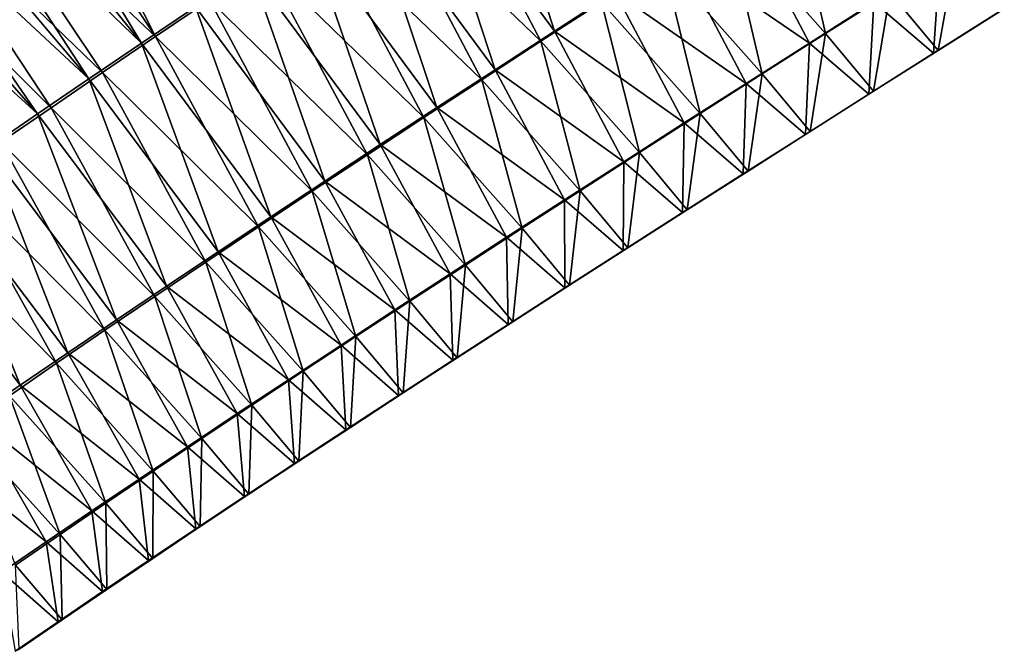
# Model space of a CAD drawing. Header units: metres. Extents: x -42 to 163, y -93 to 90.
# Tile 168 of 232: x 74.11 to 77.51, y 29.81 to 31.99. Entities that reach past the tile are written whole.
import ezdxf

# ---------------------------------------------------------------- set-up
doc = ezdxf.new("R2010")
doc.units = ezdxf.units.M
doc.layers.add('solid_500770_SW0001', color=7, linetype='CONTINUOUS')

msp = doc.modelspace()

# ---------------------------------------------------------------- linework, layer by layer
at = {"layer": 'solid_500770_SW0001'}
for points in [[(74.04203, 32.73312, -8.962236), (74.137894, 32.79932, -8.959602), (74.578537, 31.927647, -7.117448)], [(74.137894, 32.79932, -8.959602), (74.765175, 32.053623, -7.114285), (74.578537, 31.927647, -7.117448)], [(73.859375, 32.606327, -8.966821), (74.04203, 32.73312, -8.962236), (74.578537, 31.927647, -7.117448)], [(74.531082, 31.90444, 7.134716), (74.02861, 32.730434, 8.971768), (73.923843, 32.658211, 8.975033)], [(74.531082, 31.90444, 7.134716), (74.717339, 32.029732, 7.130519), (74.02861, 32.730434, 8.971768)], [(75.954407, 31.946264, 5.156507), (75.716011, 32.690483, 7.100407), (75.507256, 32.553802, 7.107891)], [(75.954407, 31.946264, 5.156507), (76.163589, 32.081421, 5.151429), (75.716011, 32.690483, 7.100407)], [(74.531082, 31.90444, 7.134716), (73.923843, 32.658211, 8.975033), (73.822273, 32.587948, 8.978078)], [(73.688225, 32.486637, -8.970509), (73.859375, 32.606327, -8.966821), (74.396385, 31.803902, -7.119984)], [(73.859375, 32.606327, -8.966821), (74.578537, 31.927647, -7.117448), (74.396385, 31.803902, -7.119984)], [(74.349297, 31.781456, 7.138474), (73.822273, 32.587948, 8.978078), (73.723808, 32.519604, 8.980915)], [(74.349297, 31.781456, 7.138474), (74.531082, 31.90444, 7.134716), (73.822273, 32.587948, 8.978078)], [(75.352089, 32.444893, -7.100466), (75.556747, 32.579746, -7.09423), (75.908333, 31.911617, -5.144757)], [(75.556747, 32.579746, -7.09423), (76.116951, 32.046734, -5.140374), (75.908333, 31.911617, -5.144757)], [(75.749756, 31.81348, 5.161015), (75.507256, 32.553802, 7.107891), (75.303017, 32.419373, 7.114571)], [(75.749756, 31.81348, 5.161015), (75.954407, 31.946264, 5.156507), (75.507256, 32.553802, 7.107891)], [(74.349297, 31.781456, 7.138474), (73.723808, 32.519604, 8.980915), (73.628426, 32.453144, 8.983515)], [(73.527275, 32.373291, -8.973491), (73.688225, 32.486637, -8.970509), (74.218719, 31.682396, -7.121949)], [(73.688225, 32.486637, -8.970509), (74.396385, 31.803902, -7.119984), (74.218719, 31.682396, -7.121949)], [(76.547859, 32.324055, -5.129457), (76.770142, 32.46627, -5.122841), (76.889893, 31.937786, -3.106174)], [(76.770142, 32.46627, -5.122841), (77.112816, 32.079327, -3.102324), (76.889893, 31.937786, -3.106174)], [(74.171974, 31.660795, 7.141867), (73.628426, 32.453144, 8.983515), (73.535934, 32.388493, 8.98595)], [(74.171974, 31.660795, 7.141867), (74.349297, 31.781456, 7.138474), (73.628426, 32.453144, 8.983515)], [(75.151947, 32.312252, -7.10585), (75.352089, 32.444893, -7.100466), (75.7043, 31.778862, -5.148477)], [(75.352089, 32.444893, -7.100466), (75.908333, 31.911617, -5.144757), (75.7043, 31.778862, -5.148477)], [(75.549637, 31.683075, 5.16501), (75.303017, 32.419373, 7.114571), (75.103294, 32.287212, 7.12052)], [(75.549637, 31.683075, 5.16501), (75.749756, 31.81348, 5.161015), (75.303017, 32.419373, 7.114571)], [(74.171974, 31.660795, 7.141867), (73.535934, 32.388493, 8.98595), (73.446198, 32.325581, 8.988272)], [(73.527275, 32.373291, -8.973491), (74.218719, 31.682396, -7.121949), (74.04554, 31.56312, -7.123377)], [(76.833984, 31.904818, 3.118798), (76.595543, 32.358856, 5.139335), (76.377304, 32.218952, 5.145724)], [(76.833984, 31.904818, 3.118798), (77.056442, 32.046078, 3.114687), (76.595543, 32.358856, 5.139335)], [(73.999107, 31.542461, 7.144964), (74.171974, 31.660795, 7.141867), (73.446198, 32.325581, 8.988272)], [(74.956306, 32.181828, -7.110437), (75.151947, 32.312252, -7.10585), (75.504837, 31.648462, -5.151573)], [(75.151947, 32.312252, -7.10585), (75.7043, 31.778862, -5.148477), (75.504837, 31.648462, -5.151573)], [(76.330124, 32.184212, -5.135287), (76.547859, 32.324055, -5.129457), (76.671471, 31.798712, -3.109533)], [(76.547859, 32.324055, -5.129457), (76.889893, 31.937786, -3.106174), (76.671471, 31.798712, -3.109533)], [(75.354057, 31.555048, 5.16855), (75.103294, 32.287212, 7.12052), (74.908066, 32.15733, 7.125812)], [(75.354057, 31.555048, 5.16855), (75.549637, 31.683075, 5.16501), (75.103294, 32.287212, 7.12052)], [(76.616066, 31.766041, 3.122474), (76.377304, 32.218952, 5.145724), (76.163589, 32.081421, 5.151429)], [(76.616066, 31.766041, 3.122474), (76.833984, 31.904818, 3.118798), (76.377304, 32.218952, 5.145724)], [(77.112816, 32.079327, -3.102324), (77.340225, 32.223339, -3.097962), (77.278572, 31.880033, -1.035482)], [(77.340225, 32.223339, -3.097962), (77.506233, 32.023735, -1.034149), (77.278572, 31.880033, -1.035482)], [(74.765175, 32.053623, -7.114285), (74.956306, 32.181828, -7.110437), (75.309959, 31.520418, -5.154088)], [(74.956306, 32.181828, -7.110437), (75.504837, 31.648462, -5.151573), (75.309959, 31.520418, -5.154088)], [(76.116951, 32.046734, -5.140374), (76.330124, 32.184212, -5.135287), (76.457581, 31.662096, -3.112424)], [(76.330124, 32.184212, -5.135287), (76.671471, 31.798712, -3.109533), (76.457581, 31.662096, -3.112424)], [(77.26165, 31.87018, 1.047026), (77.283417, 32.189831, 3.110104), (77.056442, 32.046078, 3.114687)], [(77.26165, 31.87018, 1.047026), (77.489189, 32.013798, 1.045371), (77.283417, 32.189831, 3.110104)], [(75.163025, 31.429398, 5.171693), (74.908066, 32.15733, 7.125812), (74.717339, 32.029732, 7.130519)], [(75.163025, 31.429398, 5.171693), (75.354057, 31.555048, 5.16855), (74.908066, 32.15733, 7.125812)], [(76.402687, 31.629745, 3.125756), (76.163589, 32.081421, 5.151429), (75.954407, 31.946264, 5.156507)], [(76.402687, 31.629745, 3.125756), (76.616066, 31.766041, 3.122474), (76.163589, 32.081421, 5.151429)], [(76.889893, 31.937786, -3.106174), (77.112816, 32.079327, -3.102324), (77.055374, 31.738857, -1.036632)], [(77.112816, 32.079327, -3.102324), (77.278572, 31.880033, -1.035482), (77.055374, 31.738857, -1.036632)], [(74.97654, 31.306129, 5.174494), (74.717339, 32.029732, 7.130519), (74.531082, 31.90444, 7.134716)], [(74.578537, 31.927647, -7.117448), (74.765175, 32.053623, -7.114285), (75.119682, 31.394726, -5.15606)], [(74.97654, 31.306129, 5.174494), (75.163025, 31.429398, 5.171693), (74.717339, 32.029732, 7.130519)], [(74.765175, 32.053623, -7.114285), (75.309959, 31.520418, -5.154088), (75.119682, 31.394726, -5.15606)], [(75.908333, 31.911617, -5.144757), (76.116951, 32.046734, -5.140374), (76.248222, 31.527927, -3.114867)], [(76.116951, 32.046734, -5.140374), (76.457581, 31.662096, -3.112424), (76.248222, 31.527927, -3.114867)], [(77.038589, 31.729094, 1.04853), (77.056442, 32.046078, 3.114687), (76.833984, 31.904818, 3.118798)], [(77.038589, 31.729094, 1.04853), (77.26165, 31.87018, 1.047026), (77.056442, 32.046078, 3.114687)], [(77.278572, 31.880033, -1.035482), (77.506233, 32.023735, -1.034149), (77.489189, 32.013798, 1.045371)], [(77.278572, 31.880033, -1.035482), (77.489189, 32.013798, 1.045371), (77.26165, 31.87018, 1.047026)], [(74.396385, 31.803902, -7.119984), (74.578537, 31.927647, -7.117448), (74.933998, 31.271381, -5.157531)], [(74.578537, 31.927647, -7.117448), (75.119682, 31.394726, -5.15606), (74.933998, 31.271381, -5.157531)], [(76.193871, 31.495924, 3.128683), (75.954407, 31.946264, 5.156507), (75.749756, 31.81348, 5.161015)], [(76.193871, 31.495924, 3.128683), (76.402687, 31.629745, 3.125756), (75.954407, 31.946264, 5.156507)], [(76.671471, 31.798712, -3.109533), (76.889893, 31.937786, -3.106174), (76.836662, 31.600201, -1.037602)], [(76.889893, 31.937786, -3.106174), (77.055374, 31.738857, -1.036632), (76.836662, 31.600201, -1.037602)], [(74.794609, 31.185244, 5.177012), (74.531082, 31.90444, 7.134716), (74.349297, 31.781456, 7.138474)], [(74.794609, 31.185244, 5.177012), (74.97654, 31.306129, 5.174494), (74.531082, 31.90444, 7.134716)], [(75.7043, 31.778862, -5.148477), (75.908333, 31.911617, -5.144757), (76.043419, 31.396198, -3.116884)], [(75.908333, 31.911617, -5.144757), (76.248222, 31.527927, -3.114867), (76.043419, 31.396198, -3.116884)], [(76.820023, 31.590528, 1.049902), (76.833984, 31.904818, 3.118798), (76.616066, 31.766041, 3.122474)], [(76.820023, 31.590528, 1.049902), (77.038589, 31.729094, 1.04853), (76.833984, 31.904818, 3.118798)], [(77.055374, 31.738857, -1.036632), (77.26165, 31.87018, 1.047026), (77.038589, 31.729094, 1.04853)], [(77.055374, 31.738857, -1.036632), (77.278572, 31.880033, -1.035482), (77.26165, 31.87018, 1.047026)], [(74.218719, 31.682396, -7.121949), (74.396385, 31.803902, -7.119984), (74.752922, 31.150381, -5.15854)], [(74.396385, 31.803902, -7.119984), (74.933998, 31.271381, -5.157531), (74.752922, 31.150381, -5.15854)], [(75.989624, 31.364571, 3.131294), (75.749756, 31.81348, 5.161015), (75.549637, 31.683075, 5.16501)], [(75.989624, 31.364571, 3.131294), (76.193871, 31.495924, 3.128683), (75.749756, 31.81348, 5.161015)], [(76.457581, 31.662096, -3.112424), (76.671471, 31.798712, -3.109533), (76.622452, 31.464048, -1.038392)], [(76.671471, 31.798712, -3.109533), (76.836662, 31.600201, -1.037602), (76.622452, 31.464048, -1.038392)], [(74.617233, 31.066742, 5.179305), (74.349297, 31.781456, 7.138474), (74.171974, 31.660795, 7.141867)], [(74.617233, 31.066742, 5.179305), (74.794609, 31.185244, 5.177012), (74.349297, 31.781456, 7.138474)], [(75.504837, 31.648462, -5.151573), (75.7043, 31.778862, -5.148477), (75.843185, 31.266903, -3.118495)], [(75.7043, 31.778862, -5.148477), (76.043419, 31.396198, -3.116884), (75.843185, 31.266903, -3.118495)], [(76.605972, 31.454479, 1.051163), (76.616066, 31.766041, 3.122474), (76.402687, 31.629745, 3.125756)], [(76.605972, 31.454479, 1.051163), (76.820023, 31.590528, 1.049902), (76.616066, 31.766041, 3.122474)], [(76.836662, 31.600201, -1.037602), (77.038589, 31.729094, 1.04853), (76.820023, 31.590528, 1.049902)], [(76.836662, 31.600201, -1.037602), (77.055374, 31.738857, -1.036632), (77.038589, 31.729094, 1.04853)], [(74.04554, 31.56312, -7.123377), (74.218719, 31.682396, -7.121949), (74.576462, 31.031723, -5.159124)], [(74.218719, 31.682396, -7.121949), (74.752922, 31.150381, -5.15854), (74.576462, 31.031723, -5.159124)], [(75.78997, 31.235682, 3.133629), (75.549637, 31.683075, 5.16501), (75.354057, 31.555048, 5.16855)], [(75.78997, 31.235682, 3.133629), (75.989624, 31.364571, 3.131294), (75.549637, 31.683075, 5.16501)], [(74.44442, 30.950621, 5.181428), (74.171974, 31.660795, 7.141867), (73.999107, 31.542461, 7.144964)], [(74.44442, 30.950621, 5.181428), (74.617233, 31.066742, 5.179305), (74.171974, 31.660795, 7.141867)], [(75.309959, 31.520418, -5.154088), (75.504837, 31.648462, -5.151573), (75.647537, 31.14003, -3.119724)], [(75.504837, 31.648462, -5.151573), (75.843185, 31.266903, -3.118495), (75.647537, 31.14003, -3.119724)], [(76.248222, 31.527927, -3.114867), (76.457581, 31.662096, -3.112424), (76.412773, 31.330393, -1.039003)], [(76.457581, 31.662096, -3.112424), (76.622452, 31.464048, -1.038392), (76.412773, 31.330393, -1.039003)], [(76.396446, 31.320932, 1.05233), (76.402687, 31.629745, 3.125756), (76.193871, 31.495924, 3.128683)], [(76.396446, 31.320932, 1.05233), (76.605972, 31.454479, 1.051163), (76.402687, 31.629745, 3.125756)], [(76.622452, 31.464048, -1.038392), (76.820023, 31.590528, 1.049902), (76.605972, 31.454479, 1.051163)], [(76.622452, 31.464048, -1.038392), (76.836662, 31.600201, -1.037602), (76.820023, 31.590528, 1.049902)], [(73.876854, 31.446058, -7.124281), (74.04554, 31.56312, -7.123377), (74.40464, 30.915392, -5.159295)], [(74.04554, 31.56312, -7.123377), (74.576462, 31.031723, -5.159124), (74.40464, 30.915392, -5.159295)], [(75.594917, 31.109249, 3.135727), (75.354057, 31.555048, 5.16855), (75.163025, 31.429398, 5.171693)], [(75.594917, 31.109249, 3.135727), (75.78997, 31.235682, 3.133629), (75.354057, 31.555048, 5.16855)], [(74.276192, 30.836882, 5.183444), (73.999107, 31.542461, 7.144964), (73.830688, 31.426458, 7.147833)], [(74.276192, 30.836882, 5.183444), (74.44442, 30.950621, 5.181428), (73.999107, 31.542461, 7.144964)], [(75.119682, 31.394726, -5.15606), (75.309959, 31.520418, -5.154088), (75.45649, 31.015574, -3.120589)], [(75.309959, 31.520418, -5.154088), (75.647537, 31.14003, -3.119724), (75.45649, 31.015574, -3.120589)], [(76.043419, 31.396198, -3.116884), (76.248222, 31.527927, -3.114867), (76.207642, 31.199223, -1.039437)], [(76.248222, 31.527927, -3.114867), (76.412773, 31.330393, -1.039003), (76.207642, 31.199223, -1.039437)], [(76.191483, 31.18988, 1.053423), (76.193871, 31.495924, 3.128683), (75.989624, 31.364571, 3.131294)], [(76.191483, 31.18988, 1.053423), (76.396446, 31.320932, 1.05233), (76.193871, 31.495924, 3.128683)], [(73.712669, 31.33119, -7.124673), (73.876854, 31.446058, -7.124281), (74.237473, 30.801371, -5.15905)], [(73.876854, 31.446058, -7.124281), (74.40464, 30.915392, -5.159295), (74.237473, 30.801371, -5.15905)], [(76.412773, 31.330393, -1.039003), (76.605972, 31.454479, 1.051163), (76.396446, 31.320932, 1.05233)], [(76.412773, 31.330393, -1.039003), (76.622452, 31.464048, -1.038392), (76.605972, 31.454479, 1.051163)], [(74.112556, 30.725523, 5.185409), (73.830688, 31.426458, 7.147833), (73.66671, 31.312784, 7.150542)], [(74.112556, 30.725523, 5.185409), (74.276192, 30.836882, 5.183444), (73.830688, 31.426458, 7.147833)], [(75.40448, 30.985268, 3.137627), (75.163025, 31.429398, 5.171693), (74.97654, 31.306129, 5.174494)], [(75.40448, 30.985268, 3.137627), (75.594917, 31.109249, 3.135727), (75.163025, 31.429398, 5.171693)], [(74.933998, 31.271381, -5.157531), (75.119682, 31.394726, -5.15606), (75.270058, 30.893524, -3.121115)], [(75.119682, 31.394726, -5.15606), (75.45649, 31.015574, -3.120589), (75.270058, 30.893524, -3.121115)], [(75.843185, 31.266903, -3.118495), (76.043419, 31.396198, -3.116884), (76.007072, 31.070526, -1.039695)], [(76.043419, 31.396198, -3.116884), (76.207642, 31.199223, -1.039437), (76.007072, 31.070526, -1.039695)], [(75.991081, 31.061314, 1.054462), (75.989624, 31.364571, 3.131294), (75.78997, 31.235682, 3.133629)], [(75.991081, 31.061314, 1.054462), (76.191483, 31.18988, 1.053423), (75.989624, 31.364571, 3.131294)], [(73.953522, 30.616539, 5.187382), (74.112556, 30.725523, 5.185409), (73.66671, 31.312784, 7.150542)], [(73.712669, 31.33119, -7.124673), (74.237473, 30.801371, -5.15905), (74.074982, 30.689644, -5.158391)], [(76.207642, 31.199223, -1.039437), (76.396446, 31.320932, 1.05233), (76.191483, 31.18988, 1.053423)], [(76.207642, 31.199223, -1.039437), (76.412773, 31.330393, -1.039003), (76.396446, 31.320932, 1.05233)], [(75.218674, 30.863733, 3.139368), (74.97654, 31.306129, 5.174494), (74.794609, 31.185244, 5.177012)], [(75.218674, 30.863733, 3.139368), (75.40448, 30.985268, 3.137627), (74.97654, 31.306129, 5.174494)], [(74.752922, 31.150381, -5.15854), (74.933998, 31.271381, -5.157531), (75.088257, 30.773874, -3.121321)], [(74.933998, 31.271381, -5.157531), (75.270058, 30.893524, -3.121115), (75.088257, 30.773874, -3.121321)], [(75.647537, 31.14003, -3.119724), (75.843185, 31.266903, -3.118495), (75.811089, 30.944296, -1.039778)], [(75.843185, 31.266903, -3.118495), (76.007072, 31.070526, -1.039695), (75.811089, 30.944296, -1.039778)], [(75.795273, 30.935221, 1.055465), (75.78997, 31.235682, 3.133629), (75.594917, 31.109249, 3.135727)], [(75.795273, 30.935221, 1.055465), (75.991081, 31.061314, 1.054462), (75.78997, 31.235682, 3.133629)], [(75.037514, 30.74464, 3.14099), (74.794609, 31.185244, 5.177012), (74.617233, 31.066742, 5.179305)], [(75.037514, 30.74464, 3.14099), (75.218674, 30.863733, 3.139368), (74.794609, 31.185244, 5.177012)], [(76.007072, 31.070526, -1.039695), (76.191483, 31.18988, 1.053423), (75.991081, 31.061314, 1.054462)], [(76.007072, 31.070526, -1.039695), (76.207642, 31.199223, -1.039437), (76.191483, 31.18988, 1.053423)], [(74.576462, 31.031723, -5.159124), (74.752922, 31.150381, -5.15854), (74.911102, 30.656614, -3.121227)], [(74.752922, 31.150381, -5.15854), (75.088257, 30.773874, -3.121321), (74.911102, 30.656614, -3.121227)], [(75.45649, 31.015574, -3.120589), (75.647537, 31.14003, -3.119724), (75.619713, 30.82052, -1.039688)], [(75.647537, 31.14003, -3.119724), (75.811089, 30.944296, -1.039778), (75.619713, 30.82052, -1.039688)], [(75.60408, 30.811594, 1.056451), (75.594917, 31.109249, 3.135727), (75.40448, 30.985268, 3.137627)], [(75.60408, 30.811594, 1.056451), (75.795273, 30.935221, 1.055465), (75.594917, 31.109249, 3.135727)], [(74.861008, 30.627981, 3.142534), (74.617233, 31.066742, 5.179305), (74.44442, 30.950621, 5.181428)], [(74.861008, 30.627981, 3.142534), (75.037514, 30.74464, 3.14099), (74.617233, 31.066742, 5.179305)], [(75.811089, 30.944296, -1.039778), (75.991081, 31.061314, 1.054462), (75.795273, 30.935221, 1.055465)], [(75.811089, 30.944296, -1.039778), (76.007072, 31.070526, -1.039695), (75.991081, 31.061314, 1.054462)], [(74.40464, 30.915392, -5.159295), (74.576462, 31.031723, -5.159124), (74.738625, 30.541735, -3.120837)], [(74.576462, 31.031723, -5.159124), (74.911102, 30.656614, -3.121227), (74.738625, 30.541735, -3.120837)], [(75.270058, 30.893524, -3.121115), (75.45649, 31.015574, -3.120589), (75.432953, 30.699188, -1.039426)], [(75.45649, 31.015574, -3.120589), (75.619713, 30.82052, -1.039688), (75.432953, 30.699188, -1.039426)], [(75.417511, 30.690424, 1.05744), (75.40448, 30.985268, 3.137627), (75.218674, 30.863733, 3.139368)], [(75.417511, 30.690424, 1.05744), (75.60408, 30.811594, 1.056451), (75.40448, 30.985268, 3.137627)], [(74.689186, 30.513752, 3.144046), (74.44442, 30.950621, 5.181428), (74.276192, 30.836882, 5.183444)], [(74.689186, 30.513752, 3.144046), (74.861008, 30.627981, 3.142534), (74.44442, 30.950621, 5.181428)], [(75.619713, 30.82052, -1.039688), (75.795273, 30.935221, 1.055465), (75.60408, 30.811594, 1.056451)], [(75.619713, 30.82052, -1.039688), (75.811089, 30.944296, -1.039778), (75.795273, 30.935221, 1.055465)], [(74.237473, 30.801371, -5.15905), (74.40464, 30.915392, -5.159295), (74.570847, 30.429218, -3.120139)], [(74.40464, 30.915392, -5.159295), (74.738625, 30.541735, -3.120837), (74.570847, 30.429218, -3.120139)], [(75.088257, 30.773874, -3.121321), (75.270058, 30.893524, -3.121115), (75.250847, 30.580288, -1.038993)], [(75.270058, 30.893524, -3.121115), (75.432953, 30.699188, -1.039426), (75.250847, 30.580288, -1.038993)], [(74.522072, 30.401945, 3.145574), (74.276192, 30.836882, 5.183444), (74.112556, 30.725523, 5.185409)], [(74.522072, 30.401945, 3.145574), (74.689186, 30.513752, 3.144046), (74.276192, 30.836882, 5.183444)], [(75.235588, 30.571699, 1.058451), (75.218674, 30.863733, 3.139368), (75.037514, 30.74464, 3.14099)], [(75.235588, 30.571699, 1.058451), (75.417511, 30.690424, 1.05744), (75.218674, 30.863733, 3.139368)], [(74.074982, 30.689644, -5.158391), (74.237473, 30.801371, -5.15905), (74.407806, 30.319054, -3.11912)], [(74.237473, 30.801371, -5.15905), (74.570847, 30.429218, -3.120139), (74.407806, 30.319054, -3.11912)], [(75.432953, 30.699188, -1.039426), (75.60408, 30.811594, 1.056451), (75.417511, 30.690424, 1.05744)], [(75.432953, 30.699188, -1.039426), (75.619713, 30.82052, -1.039688), (75.60408, 30.811594, 1.056451)], [(74.911102, 30.656614, -3.121227), (75.088257, 30.773874, -3.121321), (75.073402, 30.463812, -1.03839)], [(75.088257, 30.773874, -3.121321), (75.250847, 30.580288, -1.038993), (75.073402, 30.463812, -1.03839)], [(75.058334, 30.45541, 1.059503), (75.037514, 30.74464, 3.14099), (74.861008, 30.627981, 3.142534)], [(75.058334, 30.45541, 1.059503), (75.235588, 30.571699, 1.058451), (75.037514, 30.74464, 3.14099)], [(74.359695, 30.292559, 3.147168), (74.112556, 30.725523, 5.185409), (73.953522, 30.616539, 5.187382)], [(74.359695, 30.292559, 3.147168), (74.522072, 30.401945, 3.145574), (74.112556, 30.725523, 5.185409)], [(75.250847, 30.580288, -1.038993), (75.432953, 30.699188, -1.039426), (75.417511, 30.690424, 1.05744)], [(73.917198, 30.580194, -5.157318), (74.074982, 30.689644, -5.158391), (74.249535, 30.211226, -3.117769)], [(74.074982, 30.689644, -5.158391), (74.407806, 30.319054, -3.11912), (74.249535, 30.211226, -3.117769)], [(75.250847, 30.580288, -1.038993), (75.417511, 30.690424, 1.05744), (75.235588, 30.571699, 1.058451)], [(74.738625, 30.541735, -3.120837), (74.911102, 30.656614, -3.121227), (74.90065, 30.349747, -1.037606)], [(74.911102, 30.656614, -3.121227), (75.073402, 30.463812, -1.03839), (74.90065, 30.349747, -1.037606)], [(74.20208, 30.185585, 3.148878), (73.953522, 30.616539, 5.187382), (73.799103, 30.509935, 5.189436)], [(74.20208, 30.185585, 3.148878), (74.359695, 30.292559, 3.147168), (73.953522, 30.616539, 5.187382)], [(74.885773, 30.341549, 1.060626), (74.861008, 30.627981, 3.142534), (74.689186, 30.513752, 3.144046)], [(74.885773, 30.341549, 1.060626), (75.058334, 30.45541, 1.059503), (74.861008, 30.627981, 3.142534)], [(73.917198, 30.580194, -5.157318), (74.249535, 30.211226, -3.117769), (74.096062, 30.105717, -3.116061)], [(75.073402, 30.463812, -1.03839), (75.235588, 30.571699, 1.058451), (75.058334, 30.45541, 1.059503)], [(75.073402, 30.463812, -1.03839), (75.250847, 30.580288, -1.038993), (75.235588, 30.571699, 1.058451)], [(74.570847, 30.429218, -3.120139), (74.738625, 30.541735, -3.120837), (74.73262, 30.238083, -1.036616)], [(74.738625, 30.541735, -3.120837), (74.90065, 30.349747, -1.037606), (74.73262, 30.238083, -1.036616)], [(74.04924, 30.081026, 3.150783), (74.20208, 30.185585, 3.148878), (73.799103, 30.509935, 5.189436)], [(74.717941, 30.230108, 1.061857), (74.689186, 30.513752, 3.144046), (74.522072, 30.401945, 3.145574)], [(74.717941, 30.230108, 1.061857), (74.885773, 30.341549, 1.060626), (74.689186, 30.513752, 3.144046)], [(74.90065, 30.349747, -1.037606), (75.073402, 30.463812, -1.03839), (75.058334, 30.45541, 1.059503)], [(74.407806, 30.319054, -3.11912), (74.570847, 30.429218, -3.120139), (74.569351, 30.128805, -1.035396)], [(74.570847, 30.429218, -3.120139), (74.73262, 30.238083, -1.036616), (74.569351, 30.128805, -1.035396)], [(74.90065, 30.349747, -1.037606), (75.058334, 30.45541, 1.059503), (74.885773, 30.341549, 1.060626)], [(74.554863, 30.121077, 1.063231), (74.522072, 30.401945, 3.145574), (74.359695, 30.292559, 3.147168)], [(74.554863, 30.121077, 1.063231), (74.717941, 30.230108, 1.061857), (74.522072, 30.401945, 3.145574)], [(74.73262, 30.238083, -1.036616), (74.885773, 30.341549, 1.060626), (74.717941, 30.230108, 1.061857)], [(74.73262, 30.238083, -1.036616), (74.90065, 30.349747, -1.037606), (74.885773, 30.341549, 1.060626)], [(74.396584, 30.014446, 1.064787), (74.359695, 30.292559, 3.147168), (74.20208, 30.185585, 3.148878)], [(74.249535, 30.211226, -3.117769), (74.407806, 30.319054, -3.11912), (74.410881, 30.021906, -1.033922)], [(74.396584, 30.014446, 1.064787), (74.554863, 30.121077, 1.063231), (74.359695, 30.292559, 3.147168)], [(74.407806, 30.319054, -3.11912), (74.569351, 30.128805, -1.035396), (74.410881, 30.021906, -1.033922)], [(74.569351, 30.128805, -1.035396), (74.717941, 30.230108, 1.061857), (74.554863, 30.121077, 1.063231)], [(74.569351, 30.128805, -1.035396), (74.73262, 30.238083, -1.036616), (74.717941, 30.230108, 1.061857)], [(74.096062, 30.105717, -3.116061), (74.249535, 30.211226, -3.117769), (74.257233, 29.917372, -1.032161)], [(74.249535, 30.211226, -3.117769), (74.410881, 30.021906, -1.033922), (74.257233, 29.917372, -1.032161)], [(74.243126, 29.910212, 1.066573), (74.20208, 30.185585, 3.148878), (74.04924, 30.081026, 3.150783)], [(74.243126, 29.910212, 1.066573), (74.396584, 30.014446, 1.064787), (74.20208, 30.185585, 3.148878)], [(74.410881, 30.021906, -1.033922), (74.554863, 30.121077, 1.063231), (74.396584, 30.014446, 1.064787)], [(74.410881, 30.021906, -1.033922), (74.569351, 30.128805, -1.035396), (74.554863, 30.121077, 1.063231)], [(74.096062, 30.105717, -3.116061), (74.257233, 29.917372, -1.032161), (74.108475, 29.815197, -1.029987)], [(74.094536, 29.808376, 1.068736), (74.243126, 29.910212, 1.066573), (74.04924, 30.081026, 3.150783)], [(74.257233, 29.917372, -1.032161), (74.410881, 30.021906, -1.033922), (74.396584, 30.014446, 1.064787)], [(74.257233, 29.917372, -1.032161), (74.396584, 30.014446, 1.064787), (74.243126, 29.910212, 1.066573)], [(74.108475, 29.815197, -1.029987), (74.257233, 29.917372, -1.032161), (74.243126, 29.910212, 1.066573)], [(74.108475, 29.815197, -1.029987), (74.243126, 29.910212, 1.066573), (74.094536, 29.808376, 1.068736)]]:
    msp.add_3dface(points, dxfattribs=at)

doc.saveas('drawing.dxf')
